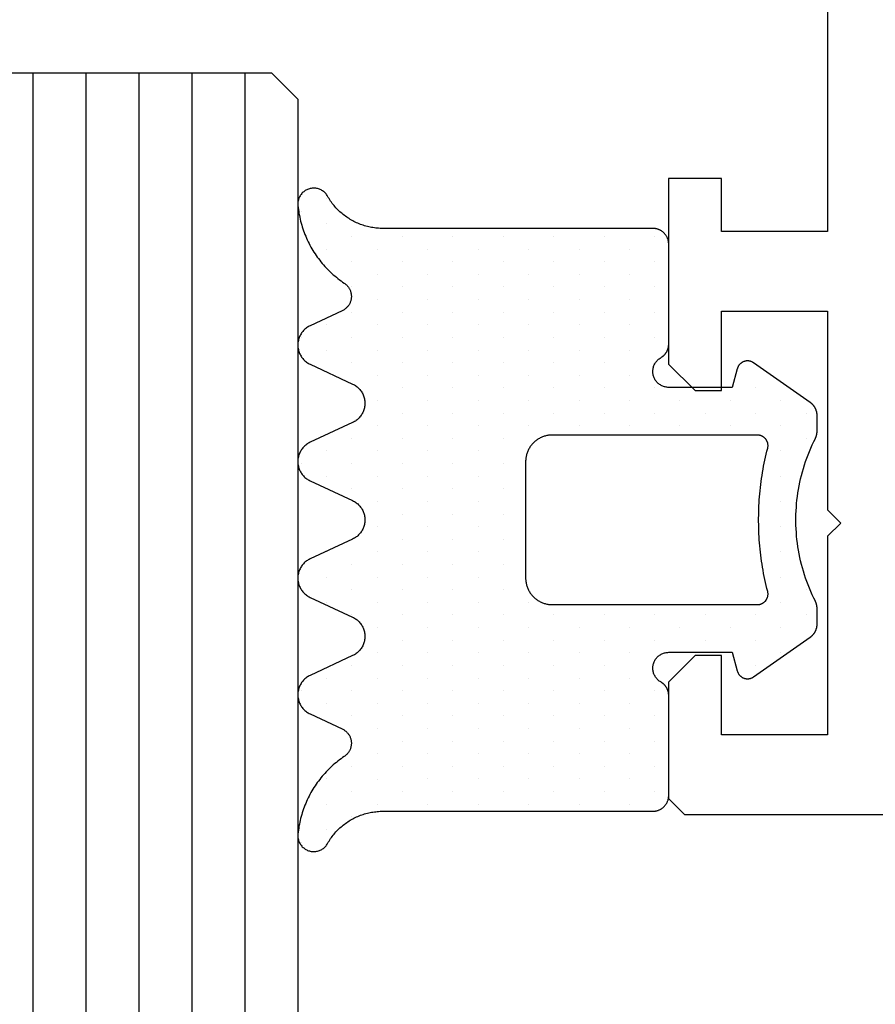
# Model space of a CAD drawing. Extents: x 4615668 to 9294084, y 5325188 to 10688993.
# Tile 119 of 256: x 4635735.81 to 4635737.42, y 5331802.41 to 5331804.27. Entities that reach past the tile are written whole.
import ezdxf

# ---------------------------------------------------------------- set-up
doc = ezdxf.new("R2010")
doc.units = 0
doc.header["$MEASUREMENT"] = 0
for name, color, linetype in [('CrossSectionsGlass', 7, 'Continuous'), ('CrossSectionsGums', 7, 'Continuous'), ('CrossSectionsProfils', 7, 'Continuous')]:
    doc.layers.add(name, color=color, linetype=linetype)
doc.layers.add('Wymiat 100', color=251, linetype='Continuous', lineweight=5)

# ---------------------------------------------------------------- blocks, each defined once
blk = doc.blocks.new('K43_2153_X', base_point=(858.06159, 1427.40338))
at = {"layer": 'CrossSectionsProfils', "flags": 128}
blk.add_lwpolyline([(856.05942, 1420.90338), (856.05942, 1413.40349), (854.05942, 1413.40349), (854.05942, 1414.40349), (853.05942, 1414.40349), (853.05942, 1410.90326), (853.55942, 1410.40326), (854.05942, 1410.40326), (854.05942, 1411.90349), (856.05942, 1411.90349), (856.05942, 1408.15349), (856.30942, 1407.90349), (856.05942, 1407.65349), (856.05942, 1403.90349), (854.05942, 1403.90349), (854.05942, 1405.40326), (853.55942, 1405.40326), (853.05942, 1404.90326), (853.05942, 1402.70317), (853.35942, 1402.40317), (942.05942, 1402.40317)], dxfattribs=at)
blk = doc.blocks.new('Hatch19038', base_point=(6840.81, 665.518))
at = {"layer": 'CrossSectionsGums', "color": 8}
for p, q in [((6270.288, 677.449), (6270.288, 677.449)), ((6270.764, 677.449), (6270.764, 677.449)), ((6273.145, 677.449), (6273.145, 677.449)), ((6275.05, 677.449), (6275.05, 677.449)), ((6277.431, 677.449), (6277.431, 677.449)), ((6279.812, 677.449), (6279.812, 677.449)), ((6282.194, 677.449), (6282.194, 677.449)), ((6270.526, 676.973), (6270.526, 676.973)), ((6271.002, 676.973), (6271.002, 676.973)), ((6271.479, 676.973), (6271.479, 676.973)), ((6272.907, 676.973), (6272.907, 676.973)), ((6273.384, 676.973), (6273.384, 676.973)), ((6274.812, 676.973), (6274.812, 676.973)), ((6275.289, 676.973), (6275.289, 676.973)), ((6275.765, 676.973), (6275.765, 676.973)), ((6277.193, 676.973), (6277.193, 676.973)), ((6277.67, 676.973), (6277.67, 676.973)), ((6279.575, 676.973), (6279.575, 676.973)), ((6280.051, 676.973), (6280.051, 676.973)), ((6281.48, 676.973), (6281.48, 676.973)), ((6281.956, 676.973), (6281.956, 676.973)), ((6282.432, 676.973), (6282.432, 676.973)), ((6270.764, 676.496), (6270.764, 676.496)), ((6271.24, 676.496), (6271.24, 676.496)), ((6271.716, 676.496), (6271.716, 676.496)), ((6272.193, 676.496), (6272.193, 676.496)), ((6272.669, 676.496), (6272.669, 676.496)), ((6273.146, 676.496), (6273.146, 676.496)), ((6273.622, 676.496), (6273.622, 676.496)), ((6274.574, 676.496), (6274.574, 676.496)), ((6275.05, 676.496), (6275.05, 676.496)), ((6275.526, 676.496), (6275.526, 676.496)), ((6276.955, 676.496), (6276.955, 676.496)), ((6277.432, 676.496), (6277.432, 676.496)), ((6277.908, 676.496), (6277.908, 676.496)), ((6279.336, 676.496), (6279.336, 676.496)), ((6279.813, 676.496), (6279.813, 676.496)), ((6280.289, 676.496), (6280.289, 676.496)), ((6280.765, 676.496), (6280.765, 676.496)), ((6281.242, 676.496), (6281.242, 676.496)), ((6281.718, 676.496), (6281.718, 676.496)), ((6271.002, 676.02), (6271.002, 676.02)), ((6271.478, 676.02), (6271.478, 676.02)), ((6271.955, 676.02), (6271.955, 676.02)), ((6272.431, 676.02), (6272.431, 676.02)), ((6272.907, 676.02), (6272.907, 676.02)), ((6273.383, 676.02), (6273.383, 676.02)), ((6273.859, 676.02), (6273.859, 676.02)), ((6274.336, 676.02), (6274.336, 676.02)), ((6274.812, 676.02), (6274.812, 676.02)), ((6275.288, 676.02), (6275.288, 676.02)), ((6275.765, 676.02), (6275.765, 676.02)), ((6276.241, 676.02), (6276.241, 676.02)), ((6276.717, 676.02), (6276.717, 676.02)), ((6277.193, 676.02), (6277.193, 676.02)), ((6277.669, 676.02), (6277.669, 676.02)), ((6278.146, 676.02), (6278.146, 676.02)), ((6278.622, 676.02), (6278.622, 676.02)), ((6279.098, 676.02), (6279.098, 676.02)), ((6279.575, 676.02), (6279.575, 676.02)), ((6280.051, 676.02), (6280.051, 676.02)), ((6280.527, 676.02), (6280.527, 676.02)), ((6281.003, 676.02), (6281.003, 676.02)), ((6281.479, 676.02), (6281.479, 676.02)), ((6271.24, 675.544), (6271.24, 675.544)), ((6271.717, 675.544), (6271.717, 675.544)), ((6272.193, 675.544), (6272.193, 675.544)), ((6272.669, 675.544), (6272.669, 675.544)), ((6273.146, 675.544), (6273.146, 675.544)), ((6273.622, 675.544), (6273.622, 675.544)), ((6274.098, 675.544), (6274.098, 675.544)), ((6274.574, 675.544), (6274.574, 675.544)), ((6275.05, 675.544), (6275.05, 675.544)), ((6275.527, 675.544), (6275.527, 675.544)), ((6276.003, 675.544), (6276.003, 675.544)), ((6276.479, 675.544), (6276.479, 675.544)), ((6276.956, 675.544), (6276.956, 675.544)), ((6277.432, 675.544), (6277.432, 675.544)), ((6277.908, 675.544), (6277.908, 675.544)), ((6278.384, 675.544), (6278.384, 675.544)), ((6278.86, 675.544), (6278.86, 675.544)), ((6279.337, 675.544), (6279.337, 675.544)), ((6279.813, 675.544), (6279.813, 675.544)), ((6280.289, 675.544), (6280.289, 675.544)), ((6280.766, 675.544), (6280.766, 675.544)), ((6281.242, 675.544), (6281.242, 675.544)), ((6281.718, 675.544), (6281.718, 675.544)), ((6271.002, 675.068), (6271.002, 675.068)), ((6271.479, 675.068), (6271.479, 675.068)), ((6271.955, 675.068), (6271.955, 675.068)), ((6272.431, 675.068), (6272.431, 675.068)), ((6272.907, 675.068), (6272.907, 675.068)), ((6273.383, 675.068), (6273.383, 675.068)), ((6273.86, 675.068), (6273.86, 675.068)), ((6274.336, 675.068), (6274.336, 675.068)), ((6274.812, 675.068), (6274.812, 675.068)), ((6275.289, 675.068), (6275.289, 675.068)), ((6275.765, 675.068), (6275.765, 675.068)), ((6276.241, 675.068), (6276.241, 675.068)), ((6276.717, 675.068), (6276.717, 675.068)), ((6277.193, 675.068), (6277.193, 675.068)), ((6277.669, 675.068), (6277.669, 675.068)), ((6278.146, 675.068), (6278.146, 675.068)), ((6278.622, 675.068), (6278.622, 675.068)), ((6279.099, 675.068), (6279.099, 675.068)), ((6279.575, 675.068), (6279.575, 675.068)), ((6280.051, 675.068), (6280.051, 675.068)), ((6280.527, 675.068), (6280.527, 675.068)), ((6281.003, 675.068), (6281.003, 675.068)), ((6281.479, 675.068), (6281.479, 675.068)), ((6271.24, 674.591), (6271.24, 674.591)), ((6271.716, 674.591), (6271.716, 674.591)), ((6272.193, 674.591), (6272.193, 674.591)), ((6272.669, 674.591), (6272.669, 674.591)), ((6273.145, 674.591), (6273.145, 674.591)), ((6273.622, 674.591), (6273.622, 674.591)), ((6274.098, 674.591), (6274.098, 674.591)), ((6274.574, 674.591), (6274.574, 674.591)), ((6275.05, 674.591), (6275.05, 674.591)), ((6275.526, 674.591), (6275.526, 674.591)), ((6276.002, 674.591), (6276.002, 674.591)), ((6276.479, 674.591), (6276.479, 674.591)), ((6276.955, 674.591), (6276.955, 674.591)), ((6277.431, 674.591), (6277.431, 674.591)), ((6277.908, 674.591), (6277.908, 674.591)), ((6278.384, 674.591), (6278.384, 674.591)), ((6278.86, 674.591), (6278.86, 674.591)), ((6279.336, 674.591), (6279.336, 674.591)), ((6279.812, 674.591), (6279.812, 674.591)), ((6280.289, 674.591), (6280.289, 674.591)), ((6280.765, 674.591), (6280.765, 674.591)), ((6281.241, 674.591), (6281.241, 674.591)), ((6281.718, 674.591), (6281.718, 674.591)), ((6271.002, 674.115), (6271.002, 674.115)), ((6271.479, 674.115), (6271.479, 674.115)), ((6271.955, 674.115), (6271.955, 674.115)), ((6272.431, 674.115), (6272.431, 674.115)), ((6272.907, 674.115), (6272.907, 674.115)), ((6273.384, 674.115), (6273.384, 674.115)), ((6273.86, 674.115), (6273.86, 674.115)), ((6274.336, 674.115), (6274.336, 674.115)), ((6274.812, 674.115), (6274.812, 674.115)), ((6275.289, 674.115), (6275.289, 674.115)), ((6275.765, 674.115), (6275.765, 674.115)), ((6276.241, 674.115), (6276.241, 674.115)), ((6276.717, 674.115), (6276.717, 674.115)), ((6277.193, 674.115), (6277.193, 674.115)), ((6277.67, 674.115), (6277.67, 674.115)), ((6278.146, 674.115), (6278.146, 674.115)), ((6278.623, 674.115), (6278.623, 674.115)), ((6279.099, 674.115), (6279.099, 674.115)), ((6279.575, 674.115), (6279.575, 674.115)), ((6280.051, 674.115), (6280.051, 674.115)), ((6280.527, 674.115), (6280.527, 674.115)), ((6281.003, 674.115), (6281.003, 674.115)), ((6281.48, 674.115), (6281.48, 674.115)), ((6271.24, 673.639), (6271.24, 673.639)), ((6271.717, 673.639), (6271.717, 673.639)), ((6272.193, 673.639), (6272.193, 673.639)), ((6272.669, 673.639), (6272.669, 673.639)), ((6273.146, 673.639), (6273.146, 673.639)), ((6273.622, 673.639), (6273.622, 673.639)), ((6274.098, 673.639), (6274.098, 673.639)), ((6274.574, 673.639), (6274.574, 673.639)), ((6275.05, 673.639), (6275.05, 673.639)), ((6275.526, 673.639), (6275.526, 673.639)), ((6276.003, 673.639), (6276.003, 673.639)), ((6276.479, 673.639), (6276.479, 673.639)), ((6276.955, 673.639), (6276.955, 673.639)), ((6277.432, 673.639), (6277.432, 673.639)), ((6277.908, 673.639), (6277.908, 673.639)), ((6278.384, 673.639), (6278.384, 673.639)), ((6278.86, 673.639), (6278.86, 673.639)), ((6279.336, 673.639), (6279.336, 673.639)), ((6279.813, 673.639), (6279.813, 673.639)), ((6280.289, 673.639), (6280.289, 673.639)), ((6280.765, 673.639), (6280.765, 673.639)), ((6281.242, 673.639), (6281.242, 673.639)), ((6281.718, 673.639), (6281.718, 673.639)), ((6271.002, 673.163), (6271.002, 673.163)), ((6271.479, 673.163), (6271.479, 673.163)), ((6271.955, 673.163), (6271.955, 673.163)), ((6272.431, 673.163), (6272.431, 673.163)), ((6272.907, 673.163), (6272.907, 673.163)), ((6273.383, 673.163), (6273.383, 673.163)), ((6273.859, 673.163), (6273.859, 673.163)), ((6274.336, 673.163), (6274.336, 673.163)), ((6274.812, 673.163), (6274.812, 673.163)), ((6278.146, 673.163), (6278.146, 673.163)), ((6278.622, 673.163), (6278.622, 673.163)), ((6279.098, 673.163), (6279.098, 673.163)), ((6279.575, 673.163), (6279.575, 673.163)), ((6280.051, 673.163), (6280.051, 673.163)), ((6280.527, 673.163), (6280.527, 673.163)), ((6281.003, 673.163), (6281.003, 673.163)), ((6281.479, 673.163), (6281.479, 673.163)), ((6271.241, 672.686), (6271.241, 672.686)), ((6271.717, 672.686), (6271.717, 672.686)), ((6272.193, 672.686), (6272.193, 672.686)), ((6272.669, 672.686), (6272.669, 672.686)), ((6273.146, 672.686), (6273.146, 672.686)), ((6273.622, 672.686), (6273.622, 672.686)), ((6274.098, 672.686), (6274.098, 672.686)), ((6274.574, 672.686), (6274.574, 672.686)), ((6278.384, 672.686), (6278.384, 672.686)), ((6278.86, 672.686), (6278.86, 672.686)), ((6279.337, 672.686), (6279.337, 672.686)), ((6279.813, 672.686), (6279.813, 672.686)), ((6280.289, 672.686), (6280.289, 672.686)), ((6280.766, 672.686), (6280.766, 672.686)), ((6281.242, 672.686), (6281.242, 672.686)), ((6281.718, 672.686), (6281.718, 672.686)), ((6271.002, 672.21), (6271.002, 672.21)), ((6271.479, 672.21), (6271.479, 672.21)), ((6271.955, 672.21), (6271.955, 672.21)), ((6272.431, 672.21), (6272.431, 672.21)), ((6272.907, 672.21), (6272.907, 672.21)), ((6273.383, 672.21), (6273.383, 672.21)), ((6273.86, 672.21), (6273.86, 672.21)), ((6274.336, 672.21), (6274.336, 672.21)), ((6278.146, 672.21), (6278.146, 672.21)), ((6278.622, 672.21), (6278.622, 672.21)), ((6279.099, 672.21), (6279.099, 672.21)), ((6279.575, 672.21), (6279.575, 672.21)), ((6280.051, 672.21), (6280.051, 672.21)), ((6280.527, 672.21), (6280.527, 672.21)), ((6281.003, 672.21), (6281.003, 672.21)), ((6281.479, 672.21), (6281.479, 672.21)), ((6271.24, 671.734), (6271.24, 671.734)), ((6271.716, 671.734), (6271.716, 671.734)), ((6272.193, 671.734), (6272.193, 671.734)), ((6272.669, 671.734), (6272.669, 671.734)), ((6273.145, 671.734), (6273.145, 671.734)), ((6273.622, 671.734), (6273.622, 671.734)), ((6274.098, 671.734), (6274.098, 671.734)), ((6274.574, 671.734), (6274.574, 671.734)), ((6278.384, 671.734), (6278.384, 671.734)), ((6278.86, 671.734), (6278.86, 671.734)), ((6279.336, 671.734), (6279.336, 671.734)), ((6279.812, 671.734), (6279.812, 671.734)), ((6280.289, 671.734), (6280.289, 671.734)), ((6280.765, 671.734), (6280.765, 671.734)), ((6281.241, 671.734), (6281.241, 671.734)), ((6281.718, 671.734), (6281.718, 671.734)), ((6271.002, 671.258), (6271.002, 671.258)), ((6271.479, 671.258), (6271.479, 671.258)), ((6271.955, 671.258), (6271.955, 671.258)), ((6272.431, 671.258), (6272.431, 671.258)), ((6272.907, 671.258), (6272.907, 671.258)), ((6273.384, 671.258), (6273.384, 671.258)), ((6273.86, 671.258), (6273.86, 671.258)), ((6274.336, 671.258), (6274.336, 671.258)), ((6278.146, 671.258), (6278.146, 671.258)), ((6278.623, 671.258), (6278.623, 671.258)), ((6279.099, 671.258), (6279.099, 671.258)), ((6279.575, 671.258), (6279.575, 671.258)), ((6280.051, 671.258), (6280.051, 671.258)), ((6280.527, 671.258), (6280.527, 671.258)), ((6281.003, 671.258), (6281.003, 671.258)), ((6281.48, 671.258), (6281.48, 671.258)), ((6271.24, 670.781), (6271.24, 670.781)), ((6271.717, 670.781), (6271.717, 670.781)), ((6272.193, 670.781), (6272.193, 670.781)), ((6272.669, 670.781), (6272.669, 670.781)), ((6273.146, 670.781), (6273.146, 670.781)), ((6274.098, 670.781), (6274.098, 670.781)), ((6274.574, 670.781), (6274.574, 670.781)), ((6278.384, 670.781), (6278.384, 670.781)), ((6278.86, 670.781), (6278.86, 670.781)), ((6279.336, 670.781), (6279.336, 670.781)), ((6279.813, 670.781), (6279.813, 670.781)), ((6280.289, 670.781), (6280.289, 670.781)), ((6280.765, 670.781), (6280.765, 670.781)), ((6281.242, 670.781), (6281.242, 670.781)), ((6281.718, 670.781), (6281.718, 670.781)), ((6274.336, 670.305), (6274.336, 670.305)), ((6278.146, 670.305), (6278.146, 670.305)), ((6278.622, 670.305), (6278.622, 670.305)), ((6274.098, 669.829), (6274.098, 669.829)), ((6274.574, 669.829), (6274.574, 669.829)), ((6278.384, 669.829), (6278.384, 669.829)), ((6278.86, 669.829), (6278.86, 669.829)), ((6274.336, 669.353), (6274.336, 669.353)), ((6278.146, 669.353), (6278.146, 669.353)), ((6278.622, 669.353), (6278.622, 669.353)), ((6273.622, 668.876), (6273.622, 668.876)), ((6274.098, 668.876), (6274.098, 668.876)), ((6274.574, 668.876), (6274.574, 668.876)), ((6278.384, 668.876), (6278.384, 668.876)), ((6278.86, 668.876), (6278.86, 668.876)), ((6273.859, 668.4), (6273.859, 668.4)), ((6274.335, 668.4), (6274.335, 668.4)), ((6274.812, 668.4), (6274.812, 668.4)), ((6275.288, 668.4), (6275.288, 668.4)), ((6275.765, 668.4), (6275.765, 668.4)), ((6276.241, 668.4), (6276.241, 668.4)), ((6276.717, 668.4), (6276.717, 668.4)), ((6277.193, 668.4), (6277.193, 668.4)), ((6277.669, 668.4), (6277.669, 668.4)), ((6278.146, 668.4), (6278.146, 668.4)), ((6278.622, 668.4), (6278.622, 668.4)), ((6274.574, 667.924), (6274.574, 667.924)), ((6275.05, 667.924), (6275.05, 667.924)), ((6277.908, 667.924), (6277.908, 667.924)), ((6278.384, 667.924), (6278.384, 667.924))]:
    blk.add_line(p, q, dxfattribs=at)
blk = doc.blocks.new('120483', base_point=(6270.809, 670.518))
at = {"layer": 'CrossSectionsGums', "color": 1, "flags": 128}
for points in [[(6274.401, 667.718), (6274.696, 667.718), (6274.699, 667.718), (6274.703, 667.718), (6274.706, 667.718), (6274.708, 667.718), (6274.711, 667.718), (6274.714, 667.718), (6274.717, 667.719), (6274.72, 667.719), (6274.723, 667.719), (6274.727, 667.719), (6274.729, 667.72), (6274.732, 667.72), (6274.735, 667.72), (6274.738, 667.721), (6274.741, 667.721), (6274.744, 667.722), (6274.747, 667.722), (6274.75, 667.723), (6274.753, 667.723), (6274.756, 667.724), (6274.759, 667.724), (6274.762, 667.725), (6274.765, 667.726), (6274.768, 667.726), (6274.771, 667.727), (6274.773, 667.728), (6274.776, 667.729), (6274.779, 667.729), (6274.782, 667.73), (6274.785, 667.731), (6274.788, 667.732), (6274.791, 667.733), (6274.793, 667.734), (6274.796, 667.735), (6274.799, 667.736), (6274.802, 667.737), (6274.805, 667.738), (6274.808, 667.739), (6274.811, 667.74), (6274.813, 667.741), (6274.816, 667.743), (6274.819, 667.744), (6274.821, 667.745), (6274.824, 667.746), (6274.827, 667.748), (6274.83, 667.749), (6274.832, 667.75), (6274.832, 667.75), (6274.893, 667.78), (6274.955, 667.809), (6275.017, 667.837), (6275.079, 667.863), (6275.142, 667.888), (6275.206, 667.912), (6275.27, 667.935), (6275.334, 667.956), (6275.399, 667.976), (6275.464, 667.995), (6275.53, 668.012), (6275.596, 668.029), (6275.662, 668.043), (6275.729, 668.057), (6275.795, 668.069), (6275.862, 668.08), (6275.93, 668.089), (6275.997, 668.097), (6276.064, 668.104), (6276.132, 668.109), (6276.2, 668.114), (6276.268, 668.116), (6276.336, 668.118), (6276.404, 668.118), (6276.472, 668.116), (6276.54, 668.114), (6276.607, 668.109), (6276.675, 668.104), (6276.743, 668.097), (6276.81, 668.089), (6276.877, 668.08), (6276.944, 668.069), (6277.011, 668.057), (6277.078, 668.043), (6277.144, 668.029), (6277.209, 668.012), (6277.275, 667.995), (6277.341, 667.976), (6277.405, 667.956), (6277.47, 667.935), (6277.534, 667.912), (6277.598, 667.888), (6277.661, 667.863), (6277.723, 667.837), (6277.785, 667.809), (6277.847, 667.78), (6277.907, 667.75), (6277.907, 667.75), (6277.91, 667.749), (6277.913, 667.748), (6277.916, 667.746), (6277.918, 667.745), (6277.921, 667.744), (6277.924, 667.743), (6277.926, 667.741), (6277.929, 667.74), (6277.932, 667.739), (6277.935, 667.738), (6277.938, 667.737), (6277.94, 667.736), (6277.943, 667.735), (6277.946, 667.734), (6277.949, 667.733), (6277.952, 667.732), (6277.955, 667.731), (6277.958, 667.73), (6277.96, 667.729), (6277.963, 667.729), (6277.966, 667.728), (6277.969, 667.727), (6277.972, 667.726), (6277.975, 667.726), (6277.978, 667.725), (6277.98, 667.724), (6277.983, 667.724), (6277.986, 667.723), (6277.989, 667.723), (6277.992, 667.722), (6277.996, 667.722), (6277.999, 667.721), (6278.001, 667.721), (6278.004, 667.72), (6278.007, 667.72), (6278.01, 667.72), (6278.013, 667.719), (6278.016, 667.719), (6278.019, 667.719), (6278.022, 667.719), (6278.025, 667.718), (6278.028, 667.718), (6278.031, 667.718), (6278.034, 667.718), (6278.037, 667.718), (6278.04, 667.718), (6278.043, 667.718), (6278.043, 667.718), (6278.339, 667.718), (6278.345, 667.718), (6278.351, 667.718), (6278.357, 667.718), (6278.363, 667.719), (6278.369, 667.719), (6278.375, 667.72), (6278.381, 667.721), (6278.388, 667.722), (6278.394, 667.723), (6278.399, 667.724), (6278.406, 667.725), (6278.412, 667.727), (6278.417, 667.728), (6278.423, 667.73), (6278.429, 667.732), (6278.435, 667.734), (6278.441, 667.736), (6278.446, 667.738), (6278.452, 667.74), (6278.458, 667.742), (6278.463, 667.745), (6278.469, 667.748), (6278.475, 667.75), (6278.48, 667.753), (6278.485, 667.756), (6278.491, 667.759), (6278.496, 667.762), (6278.501, 667.766), (6278.506, 667.769), (6278.511, 667.772), (6278.516, 667.776), (6278.521, 667.78), (6278.526, 667.783), (6278.531, 667.787), (6278.535, 667.791), (6278.54, 667.795), (6278.544, 667.799), (6278.549, 667.804), (6278.553, 667.808), (6278.558, 667.812), (6278.562, 667.817), (6278.565, 667.822), (6278.57, 667.826), (6278.573, 667.831), (6278.577, 667.836), (6278.581, 667.841), (6278.584, 667.846), (6278.584, 667.846), (6279.333, 668.916), (6279.338, 668.922), (6279.342, 668.929), (6279.346, 668.937), (6279.35, 668.944), (6279.354, 668.951), (6279.356, 668.959), (6279.359, 668.966), (6279.362, 668.974), (6279.364, 668.982), (6279.366, 668.99), (6279.367, 668.998), (6279.368, 669.006), (6279.369, 669.014), (6279.37, 669.023), (6279.37, 669.031), (6279.37, 669.039), (6279.369, 669.047), (6279.368, 669.055), (6279.367, 669.063), (6279.366, 669.071), (6279.364, 669.079), (6279.361, 669.087), (6279.359, 669.095), (6279.356, 669.103), (6279.353, 669.11), (6279.35, 669.118), (6279.346, 669.125), (6279.342, 669.132), (6279.338, 669.139), (6279.333, 669.146), (6279.328, 669.152), (6279.323, 669.159), (6279.318, 669.165), (6279.312, 669.171), (6279.306, 669.176), (6279.3, 669.182), (6279.294, 669.187), (6279.288, 669.192), (6279.281, 669.197), (6279.274, 669.201), (6279.267, 669.205), (6279.26, 669.209), (6279.252, 669.213), (6279.245, 669.216), (6279.237, 669.219), (6279.229, 669.221), (6279.222, 669.224), (6279.222, 669.224), (6278.87, 669.318), (6278.87, 670.518), (6278.87, 670.534), (6278.872, 670.551), (6278.874, 670.568), (6278.877, 670.584), (6278.881, 670.6), (6278.886, 670.616), (6278.892, 670.632), (6278.899, 670.647), (6278.907, 670.662), (6278.915, 670.676), (6278.924, 670.69), (6278.935, 670.704), (6278.945, 670.717), (6278.957, 670.729), (6278.969, 670.74), (6278.981, 670.751), (6278.995, 670.761), (6279.008, 670.771), (6279.022, 670.779), (6279.038, 670.787), (6279.053, 670.794), (6279.068, 670.8), (6279.084, 670.805), (6279.1, 670.81), (6279.117, 670.813), (6279.133, 670.816), (6279.15, 670.817), (6279.167, 670.818), (6279.183, 670.818), (6279.2, 670.816), (6279.216, 670.814), (6279.233, 670.811), (6279.249, 670.807), (6279.265, 670.802), (6279.281, 670.797), (6279.296, 670.79), (6279.311, 670.782), (6279.326, 670.774), (6279.339, 670.765), (6279.353, 670.755), (6279.366, 670.745), (6279.378, 670.733), (6279.39, 670.721), (6279.401, 670.709), (6279.411, 670.696), (6279.421, 670.682), (6279.43, 670.668), (6279.43, 670.668), (6279.433, 670.662), (6279.437, 670.656), (6279.44, 670.651), (6279.444, 670.645), (6279.448, 670.64), (6279.452, 670.635), (6279.456, 670.629), (6279.46, 670.624), (6279.465, 670.619), (6279.469, 670.614), (6279.474, 670.609), (6279.479, 670.604), (6279.483, 670.6), (6279.488, 670.595), (6279.493, 670.591), (6279.498, 670.587), (6279.503, 670.582), (6279.509, 670.578), (6279.514, 670.574), (6279.52, 670.57), (6279.525, 670.567), (6279.531, 670.563), (6279.537, 670.56), (6279.542, 670.556), (6279.548, 670.553), (6279.554, 670.55), (6279.56, 670.547), (6279.566, 670.544), (6279.572, 670.542), (6279.579, 670.539), (6279.584, 670.537), (6279.591, 670.534), (6279.597, 670.532), (6279.604, 670.53), (6279.61, 670.528), (6279.617, 670.527), (6279.623, 670.525), (6279.63, 670.524), (6279.636, 670.523), (6279.643, 670.521), (6279.649, 670.52), (6279.656, 670.52), (6279.663, 670.519), (6279.669, 670.518), (6279.676, 670.518), (6279.683, 670.518), (6279.689, 670.518), (6279.689, 670.518), (6281.57, 670.518), (6281.58, 670.518), (6281.59, 670.518), (6281.6, 670.519), (6281.61, 670.52), (6281.62, 670.522), (6281.629, 670.524), (6281.639, 670.526), (6281.649, 670.528), (6281.659, 670.531), (6281.668, 670.534), (6281.678, 670.538), (6281.687, 670.542), (6281.696, 670.546), (6281.705, 670.55), (6281.714, 670.555), (6281.723, 670.56), (6281.731, 670.565), (6281.74, 670.57), (6281.748, 670.576), (6281.756, 670.582), (6281.764, 670.589), (6281.771, 670.595), (6281.778, 670.602), (6281.786, 670.609), (6281.792, 670.617), (6281.799, 670.624), (6281.805, 670.632), (6281.812, 670.64), (6281.817, 670.648), (6281.823, 670.656), (6281.828, 670.665), (6281.833, 670.674), (6281.837, 670.682), (6281.842, 670.692), (6281.846, 670.701), (6281.85, 670.71), (6281.853, 670.719), (6281.856, 670.729), (6281.859, 670.739), (6281.862, 670.748), (6281.864, 670.758), (6281.866, 670.768), (6281.867, 670.778), (6281.868, 670.788), (6281.869, 670.798), (6281.87, 670.808), (6281.87, 670.818), (6281.87, 670.818), (6281.87, 675.913), (6281.87, 675.94), (6281.871, 675.967), (6281.873, 675.994), (6281.875, 676.02), (6281.877, 676.047), (6281.881, 676.074), (6281.885, 676.101), (6281.889, 676.127), (6281.894, 676.154), (6281.9, 676.18), (6281.906, 676.206), (6281.913, 676.232), (6281.92, 676.258), (6281.929, 676.284), (6281.937, 676.309), (6281.946, 676.335), (6281.956, 676.36), (6281.966, 676.385), (6281.978, 676.409), (6281.989, 676.434), (6282, 676.458), (6282.013, 676.482), (6282.026, 676.505), (6282.04, 676.529), (6282.054, 676.552), (6282.068, 676.574), (6282.083, 676.596), (6282.099, 676.618), (6282.115, 676.64), (6282.132, 676.661), (6282.149, 676.682), (6282.167, 676.703), (6282.185, 676.723), (6282.203, 676.742), (6282.222, 676.762), (6282.241, 676.78), (6282.261, 676.799), (6282.281, 676.817), (6282.301, 676.834), (6282.322, 676.851), (6282.343, 676.868), (6282.365, 676.884), (6282.387, 676.9), (6282.409, 676.915), (6282.432, 676.929), (6282.455, 676.943), (6282.478, 676.957), (6282.478, 676.957), (6282.493, 676.966), (6282.507, 676.976), (6282.521, 676.986), (6282.534, 676.998), (6282.546, 677.01), (6282.558, 677.023), (6282.569, 677.036), (6282.579, 677.05), (6282.588, 677.065), (6282.597, 677.08), (6282.604, 677.096), (6282.611, 677.112), (6282.617, 677.129), (6282.622, 677.145), (6282.625, 677.162), (6282.628, 677.18), (6282.629, 677.197), (6282.63, 677.214), (6282.63, 677.232), (6282.628, 677.249), (6282.626, 677.266), (6282.623, 677.283), (6282.619, 677.3), (6282.613, 677.317), (6282.607, 677.333), (6282.6, 677.349), (6282.592, 677.364), (6282.583, 677.379), (6282.573, 677.393), (6282.563, 677.407), (6282.552, 677.42), (6282.54, 677.433), (6282.526, 677.445), (6282.513, 677.456), (6282.499, 677.466), (6282.484, 677.475), (6282.469, 677.484), (6282.454, 677.491), (6282.438, 677.498), (6282.421, 677.504), (6282.404, 677.508), (6282.388, 677.512), (6282.37, 677.515), (6282.353, 677.517), (6282.335, 677.518), (6282.318, 677.518), (6282.301, 677.516), (6282.301, 677.516), (6282.264, 677.512), (6282.227, 677.508), (6282.189, 677.502), (6282.152, 677.496), (6282.115, 677.489), (6282.079, 677.482), (6282.042, 677.474), (6282.005, 677.465), (6281.969, 677.455), (6281.933, 677.445), (6281.897, 677.434), (6281.861, 677.422), (6281.826, 677.41), (6281.791, 677.397), (6281.756, 677.384), (6281.721, 677.37), (6281.687, 677.355), (6281.652, 677.339), (6281.619, 677.323), (6281.585, 677.306), (6281.552, 677.289), (6281.519, 677.271), (6281.486, 677.252), (6281.454, 677.233), (6281.422, 677.213), (6281.391, 677.193), (6281.36, 677.172), (6281.329, 677.15), (6281.299, 677.128), (6281.269, 677.105), (6281.24, 677.082), (6281.21, 677.058), (6281.182, 677.034), (6281.154, 677.009), (6281.126, 676.983), (6281.1, 676.957), (6281.073, 676.931), (6281.047, 676.904), (6281.021, 676.876), (6280.996, 676.848), (6280.972, 676.82), (6280.948, 676.791), (6280.924, 676.762), (6280.901, 676.732), (6280.879, 676.702), (6280.857, 676.672), (6280.836, 676.641), (6280.836, 676.641), (6280.828, 676.63), (6280.82, 676.619), (6280.811, 676.609), (6280.802, 676.599), (6280.792, 676.589), (6280.782, 676.58), (6280.772, 676.572), (6280.761, 676.564), (6280.75, 676.556), (6280.738, 676.549), (6280.727, 676.542), (6280.714, 676.536), (6280.702, 676.531), (6280.689, 676.526), (6280.677, 676.522), (6280.664, 676.518), (6280.651, 676.515), (6280.638, 676.512), (6280.624, 676.51), (6280.611, 676.509), (6280.597, 676.508), (6280.583, 676.508), (6280.57, 676.508), (6280.557, 676.509), (6280.543, 676.511), (6280.53, 676.513), (6280.517, 676.516), (6280.504, 676.519), (6280.491, 676.523), (6280.479, 676.528), (6280.466, 676.533), (6280.454, 676.539), (6280.441, 676.545), (6280.43, 676.552), (6280.418, 676.559), (6280.408, 676.567), (6280.397, 676.575), (6280.387, 676.584), (6280.377, 676.593), (6280.368, 676.603), (6280.358, 676.613), (6280.35, 676.624), (6280.342, 676.634), (6280.334, 676.646), (6280.327, 676.657), (6280.321, 676.669), (6280.315, 676.681), (6280.315, 676.681), (6280.032, 677.287), (6280.024, 677.304), (6280.014, 677.321), (6280.004, 677.337), (6279.993, 677.353), (6279.981, 677.369), (6279.969, 677.383), (6279.956, 677.397), (6279.942, 677.411), (6279.927, 677.424), (6279.913, 677.436), (6279.897, 677.447), (6279.88, 677.458), (6279.864, 677.467), (6279.847, 677.476), (6279.83, 677.485), (6279.812, 677.492), (6279.793, 677.498), (6279.775, 677.504), (6279.756, 677.508), (6279.737, 677.512), (6279.718, 677.515), (6279.699, 677.517), (6279.679, 677.518), (6279.66, 677.518), (6279.641, 677.517), (6279.622, 677.515), (6279.603, 677.512), (6279.583, 677.508), (6279.565, 677.504), (6279.546, 677.498), (6279.528, 677.492), (6279.51, 677.485), (6279.493, 677.476), (6279.476, 677.467), (6279.459, 677.458), (6279.443, 677.447), (6279.427, 677.436), (6279.412, 677.424), (6279.397, 677.411), (6279.384, 677.397), (6279.371, 677.383), (6279.358, 677.369), (6279.346, 677.353), (6279.335, 677.337), (6279.325, 677.321), (6279.316, 677.304), (6279.307, 677.287), (6279.307, 677.287), (6278.932, 676.483), (6278.924, 676.465), (6278.915, 676.449), (6278.904, 676.432), (6278.893, 676.416), (6278.881, 676.401), (6278.869, 676.386), (6278.856, 676.372), (6278.842, 676.359), (6278.828, 676.346), (6278.812, 676.334), (6278.797, 676.322), (6278.781, 676.312), (6278.764, 676.302), (6278.747, 676.293), (6278.729, 676.285), (6278.711, 676.278), (6278.693, 676.271), (6278.675, 676.266), (6278.656, 676.261), (6278.637, 676.258), (6278.618, 676.255), (6278.599, 676.253), (6278.58, 676.252), (6278.56, 676.252), (6278.541, 676.253), (6278.521, 676.255), (6278.502, 676.258), (6278.483, 676.261), (6278.465, 676.266), (6278.446, 676.271), (6278.428, 676.278), (6278.41, 676.285), (6278.393, 676.293), (6278.375, 676.302), (6278.359, 676.312), (6278.343, 676.322), (6278.327, 676.334), (6278.312, 676.346), (6278.298, 676.359), (6278.284, 676.372), (6278.271, 676.386), (6278.258, 676.401), (6278.247, 676.416), (6278.235, 676.432), (6278.225, 676.449), (6278.216, 676.465), (6278.207, 676.483), (6278.207, 676.483), (6277.833, 677.287), (6277.824, 677.304), (6277.814, 677.321), (6277.804, 677.337), (6277.793, 677.353), (6277.781, 677.369), (6277.769, 677.383), (6277.756, 677.397), (6277.742, 677.411), (6277.728, 677.424), (6277.712, 677.436), (6277.697, 677.447), (6277.681, 677.458), (6277.664, 677.467), (6277.647, 677.476), (6277.629, 677.485), (6277.611, 677.492), (6277.593, 677.498), (6277.575, 677.504), (6277.556, 677.508), (6277.537, 677.512), (6277.518, 677.515), (6277.499, 677.517), (6277.479, 677.518), (6277.46, 677.518), (6277.441, 677.517), (6277.421, 677.515), (6277.402, 677.512), (6277.384, 677.508), (6277.365, 677.504), (6277.346, 677.498), (6277.328, 677.492), (6277.31, 677.485), (6277.292, 677.476), (6277.275, 677.467), (6277.259, 677.458), (6277.243, 677.447), (6277.227, 677.436), (6277.212, 677.424), (6277.198, 677.411), (6277.184, 677.397), (6277.17, 677.383), (6277.158, 677.369), (6277.146, 677.353), (6277.135, 677.337), (6277.125, 677.321), (6277.116, 677.304), (6277.107, 677.287), (6277.107, 677.287), (6276.732, 676.483), (6276.724, 676.465), (6276.714, 676.449), (6276.704, 676.432), (6276.693, 676.416), (6276.681, 676.401), (6276.669, 676.386), (6276.656, 676.372), (6276.642, 676.359), (6276.627, 676.346), (6276.612, 676.334), (6276.597, 676.322), (6276.581, 676.312), (6276.564, 676.302), (6276.547, 676.293), (6276.529, 676.285), (6276.511, 676.278), (6276.493, 676.271), (6276.475, 676.266), (6276.456, 676.261), (6276.437, 676.258), (6276.418, 676.255), (6276.399, 676.253), (6276.379, 676.252), (6276.36, 676.252), (6276.341, 676.253), (6276.322, 676.255), (6276.303, 676.258), (6276.284, 676.261), (6276.265, 676.266), (6276.246, 676.271), (6276.228, 676.278), (6276.21, 676.285), (6276.193, 676.293), (6276.176, 676.302), (6276.159, 676.312), (6276.143, 676.322), (6276.127, 676.334), (6276.112, 676.346), (6276.098, 676.359), (6276.084, 676.372), (6276.071, 676.386), (6276.058, 676.401), (6276.046, 676.416), (6276.036, 676.432), (6276.025, 676.449), (6276.016, 676.465), (6276.007, 676.483), (6276.007, 676.483), (6275.632, 677.287), (6275.624, 677.304), (6275.614, 677.321), (6275.604, 677.337), (6275.593, 677.353), (6275.582, 677.369), (6275.569, 677.383), (6275.556, 677.397), (6275.542, 677.411), (6275.527, 677.424), (6275.512, 677.436), (6275.497, 677.447), (6275.48, 677.458), (6275.464, 677.467), (6275.447, 677.476), (6275.429, 677.485), (6275.412, 677.492), (6275.393, 677.498), (6275.375, 677.504), (6275.356, 677.508), (6275.337, 677.512), (6275.318, 677.515), (6275.299, 677.517), (6275.279, 677.518), (6275.26, 677.518), (6275.241, 677.517), (6275.222, 677.515), (6275.203, 677.512), (6275.184, 677.508), (6275.165, 677.504), (6275.146, 677.498), (6275.128, 677.492), (6275.11, 677.485), (6275.093, 677.476), (6275.076, 677.467), (6275.059, 677.458), (6275.043, 677.447), (6275.027, 677.436), (6275.012, 677.424), (6274.998, 677.411), (6274.984, 677.397), (6274.971, 677.383), (6274.958, 677.369), (6274.946, 677.353), (6274.936, 677.337), (6274.925, 677.321), (6274.916, 677.304), (6274.907, 677.287), (6274.907, 677.287), (6274.532, 676.483), (6274.524, 676.465), (6274.514, 676.449), (6274.504, 676.432), (6274.493, 676.416), (6274.481, 676.401), (6274.469, 676.386), (6274.456, 676.372), (6274.442, 676.359), (6274.427, 676.346), (6274.413, 676.334), (6274.397, 676.322), (6274.38, 676.312), (6274.364, 676.302), (6274.347, 676.293), (6274.33, 676.285), (6274.312, 676.278), (6274.293, 676.271), (6274.275, 676.266), (6274.256, 676.261), (6274.237, 676.258), (6274.218, 676.255), (6274.199, 676.253), (6274.179, 676.252), (6274.16, 676.252), (6274.141, 676.253), (6274.122, 676.255), (6274.103, 676.258), (6274.083, 676.261), (6274.065, 676.266), (6274.046, 676.271), (6274.028, 676.278), (6274.01, 676.285), (6273.993, 676.293), (6273.976, 676.302), (6273.959, 676.312), (6273.943, 676.322), (6273.927, 676.334), (6273.912, 676.346), (6273.897, 676.359), (6273.884, 676.372), (6273.871, 676.386), (6273.858, 676.401), (6273.846, 676.416), (6273.835, 676.432), (6273.825, 676.449), (6273.816, 676.465), (6273.807, 676.483), (6273.807, 676.483), (6273.432, 677.287), (6273.424, 677.304), (6273.415, 677.321), (6273.404, 677.337), (6273.393, 677.353), (6273.381, 677.369), (6273.369, 677.383), (6273.356, 677.397), (6273.342, 677.411), (6273.328, 677.424), (6273.312, 677.436), (6273.297, 677.447), (6273.281, 677.458), (6273.264, 677.467), (6273.247, 677.476), (6273.229, 677.485), (6273.211, 677.492), (6273.193, 677.498), (6273.175, 677.504), (6273.156, 677.508), (6273.137, 677.512), (6273.118, 677.515), (6273.099, 677.517), (6273.08, 677.518), (6273.06, 677.518), (6273.041, 677.517), (6273.021, 677.515), (6273.002, 677.512), (6272.983, 677.508), (6272.965, 677.504), (6272.946, 677.498), (6272.928, 677.492), (6272.91, 677.485), (6272.893, 677.476), (6272.875, 677.467), (6272.859, 677.458), (6272.843, 677.447), (6272.827, 677.436), (6272.812, 677.424), (6272.798, 677.411), (6272.784, 677.397), (6272.771, 677.383), (6272.758, 677.369), (6272.747, 677.353), (6272.735, 677.337), (6272.725, 677.321), (6272.716, 677.304), (6272.707, 677.287), (6272.707, 677.287), (6272.425, 676.681), (6272.419, 676.669), (6272.412, 676.657), (6272.405, 676.646), (6272.397, 676.634), (6272.39, 676.624), (6272.381, 676.613), (6272.372, 676.603), (6272.363, 676.593), (6272.353, 676.584), (6272.343, 676.575), (6272.332, 676.567), (6272.321, 676.559), (6272.31, 676.552), (6272.298, 676.545), (6272.286, 676.539), (6272.274, 676.533), (6272.261, 676.528), (6272.249, 676.523), (6272.236, 676.519), (6272.223, 676.516), (6272.209, 676.513), (6272.196, 676.511), (6272.183, 676.509), (6272.169, 676.508), (6272.156, 676.508), (6272.142, 676.508), (6272.129, 676.509), (6272.115, 676.51), (6272.102, 676.512), (6272.089, 676.515), (6272.076, 676.518), (6272.063, 676.522), (6272.05, 676.526), (6272.038, 676.531), (6272.025, 676.536), (6272.013, 676.542), (6272.001, 676.549), (6271.99, 676.556), (6271.979, 676.564), (6271.968, 676.572), (6271.958, 676.58), (6271.947, 676.589), (6271.938, 676.599), (6271.929, 676.609), (6271.92, 676.619), (6271.912, 676.63), (6271.904, 676.641), (6271.904, 676.641), (6271.882, 676.672), (6271.861, 676.702), (6271.838, 676.732), (6271.815, 676.762), (6271.792, 676.791), (6271.768, 676.82), (6271.744, 676.848), (6271.718, 676.876), (6271.693, 676.904), (6271.667, 676.931), (6271.64, 676.957), (6271.613, 676.983), (6271.585, 677.009), (6271.558, 677.034), (6271.529, 677.058), (6271.5, 677.082), (6271.471, 677.105), (6271.44, 677.128), (6271.411, 677.15), (6271.38, 677.172), (6271.349, 677.193), (6271.317, 677.213), (6271.285, 677.233), (6271.253, 677.252), (6271.221, 677.271), (6271.188, 677.289), (6271.154, 677.306), (6271.121, 677.323), (6271.087, 677.339), (6271.053, 677.355), (6271.019, 677.37), (6270.984, 677.384), (6270.949, 677.397), (6270.914, 677.41), (6270.878, 677.422), (6270.842, 677.434), (6270.807, 677.445), (6270.771, 677.455), (6270.734, 677.465), (6270.698, 677.474), (6270.661, 677.482), (6270.624, 677.489), (6270.587, 677.496), (6270.55, 677.502), (6270.513, 677.508), (6270.476, 677.512), (6270.438, 677.516), (6270.438, 677.516), (6270.421, 677.518), (6270.404, 677.518), (6270.387, 677.517), (6270.369, 677.515), (6270.352, 677.512), (6270.335, 677.508), (6270.318, 677.504), (6270.302, 677.498), (6270.286, 677.491), (6270.271, 677.484), (6270.255, 677.475), (6270.241, 677.466), (6270.227, 677.456), (6270.213, 677.445), (6270.2, 677.433), (6270.188, 677.42), (6270.177, 677.407), (6270.166, 677.393), (6270.156, 677.379), (6270.147, 677.364), (6270.139, 677.349), (6270.132, 677.333), (6270.126, 677.317), (6270.121, 677.3), (6270.117, 677.283), (6270.113, 677.266), (6270.111, 677.249), (6270.109, 677.232), (6270.109, 677.214), (6270.11, 677.197), (6270.112, 677.18), (6270.114, 677.162), (6270.118, 677.145), (6270.123, 677.129), (6270.128, 677.112), (6270.135, 677.096), (6270.143, 677.08), (6270.151, 677.065), (6270.16, 677.05), (6270.17, 677.036), (6270.181, 677.023), (6270.193, 677.01), (6270.206, 676.998), (6270.218, 676.986), (6270.232, 676.976), (6270.247, 676.966), (6270.261, 676.957), (6270.261, 676.957), (6270.285, 676.943), (6270.308, 676.929), (6270.33, 676.915), (6270.353, 676.9), (6270.375, 676.884), (6270.396, 676.868), (6270.417, 676.851), (6270.438, 676.834), (6270.459, 676.817), (6270.479, 676.799), (6270.499, 676.78), (6270.518, 676.762), (6270.537, 676.742), (6270.555, 676.723), (6270.573, 676.703), (6270.591, 676.682), (6270.608, 676.661), (6270.625, 676.64), (6270.64, 676.618), (6270.656, 676.596), (6270.671, 676.574), (6270.686, 676.552), (6270.7, 676.529), (6270.713, 676.505), (6270.727, 676.482), (6270.739, 676.458), (6270.751, 676.434), (6270.762, 676.409), (6270.773, 676.385), (6270.783, 676.36), (6270.793, 676.335), (6270.802, 676.309), (6270.811, 676.284), (6270.819, 676.258), (6270.827, 676.232), (6270.833, 676.206), (6270.84, 676.18), (6270.845, 676.154), (6270.851, 676.127), (6270.855, 676.101), (6270.859, 676.074), (6270.862, 676.047), (6270.865, 676.02), (6270.867, 675.994), (6270.869, 675.967), (6270.87, 675.94), (6270.87, 675.913), (6270.87, 675.913), (6270.87, 670.818), (6270.87, 670.808), (6270.871, 670.798), (6270.871, 670.788), (6270.873, 670.778), (6270.874, 670.768), (6270.876, 670.758), (6270.878, 670.748), (6270.88, 670.739), (6270.883, 670.729), (6270.886, 670.719), (6270.89, 670.71), (6270.894, 670.701), (6270.897, 670.692), (6270.902, 670.682), (6270.907, 670.674), (6270.912, 670.665), (6270.917, 670.656), (6270.922, 670.648), (6270.928, 670.64), (6270.935, 670.632), (6270.941, 670.624), (6270.947, 670.617), (6270.954, 670.609), (6270.961, 670.602), (6270.969, 670.595), (6270.976, 670.589), (6270.984, 670.582), (6270.992, 670.576), (6271, 670.57), (6271.008, 670.565), (6271.017, 670.56), (6271.025, 670.555), (6271.035, 670.55), (6271.043, 670.546), (6271.053, 670.542), (6271.062, 670.538), (6271.071, 670.534), (6271.081, 670.531), (6271.09, 670.528), (6271.1, 670.526), (6271.11, 670.524), (6271.12, 670.522), (6271.13, 670.52), (6271.14, 670.519), (6271.15, 670.518), (6271.16, 670.518), (6271.17, 670.518), (6271.17, 670.518), (6273.05, 670.518), (6273.057, 670.518), (6273.063, 670.518), (6273.07, 670.518), (6273.077, 670.519), (6273.083, 670.52), (6273.09, 670.52), (6273.097, 670.521), (6273.104, 670.523), (6273.11, 670.524), (6273.117, 670.525), (6273.123, 670.527), (6273.129, 670.528), (6273.136, 670.53), (6273.142, 670.532), (6273.148, 670.534), (6273.155, 670.537), (6273.161, 670.539), (6273.167, 670.542), (6273.173, 670.544), (6273.18, 670.547), (6273.186, 670.55), (6273.191, 670.553), (6273.197, 670.556), (6273.203, 670.56), (6273.209, 670.563), (6273.214, 670.567), (6273.22, 670.57), (6273.226, 670.574), (6273.231, 670.578), (6273.236, 670.582), (6273.241, 670.587), (6273.247, 670.591), (6273.251, 670.595), (6273.256, 670.6), (6273.261, 670.604), (6273.266, 670.609), (6273.271, 670.614), (6273.275, 670.619), (6273.279, 670.624), (6273.284, 670.629), (6273.288, 670.635), (6273.292, 670.64), (6273.295, 670.645), (6273.299, 670.651), (6273.303, 670.656), (6273.307, 670.662), (6273.31, 670.668), (6273.31, 670.668), (6273.319, 670.682), (6273.328, 670.696), (6273.338, 670.709), (6273.35, 670.721), (6273.361, 670.733), (6273.374, 670.745), (6273.387, 670.755), (6273.4, 670.765), (6273.414, 670.774), (6273.429, 670.782), (6273.443, 670.79), (6273.459, 670.797), (6273.475, 670.802), (6273.491, 670.807), (6273.507, 670.811), (6273.523, 670.814), (6273.54, 670.816), (6273.557, 670.818), (6273.573, 670.818), (6273.59, 670.817), (6273.606, 670.816), (6273.623, 670.813), (6273.639, 670.81), (6273.655, 670.805), (6273.671, 670.8), (6273.687, 670.794), (6273.702, 670.787), (6273.717, 670.779), (6273.731, 670.771), (6273.745, 670.761), (6273.758, 670.751), (6273.771, 670.74), (6273.783, 670.729), (6273.794, 670.717), (6273.805, 670.704), (6273.815, 670.69), (6273.824, 670.676), (6273.833, 670.662), (6273.84, 670.647), (6273.847, 670.632), (6273.853, 670.616), (6273.858, 670.6), (6273.862, 670.584), (6273.866, 670.568), (6273.868, 670.551), (6273.869, 670.534), (6273.87, 670.518), (6273.87, 670.518), (6273.87, 669.318), (6273.518, 669.224), (6273.51, 669.221), (6273.502, 669.219), (6273.495, 669.216), (6273.487, 669.213), (6273.48, 669.209), (6273.473, 669.205), (6273.466, 669.201), (6273.459, 669.197), (6273.452, 669.192), (6273.445, 669.187), (6273.439, 669.182), (6273.433, 669.176), (6273.427, 669.171), (6273.422, 669.165), (6273.417, 669.159), (6273.411, 669.152), (6273.406, 669.146), (6273.402, 669.139), (6273.397, 669.132), (6273.394, 669.125), (6273.39, 669.118), (6273.386, 669.11), (6273.383, 669.103), (6273.38, 669.095), (6273.378, 669.087), (6273.376, 669.079), (6273.374, 669.071), (6273.373, 669.063), (6273.371, 669.055), (6273.371, 669.047), (6273.37, 669.039), (6273.37, 669.031), (6273.37, 669.023), (6273.371, 669.014), (6273.371, 669.006), (6273.373, 668.998), (6273.374, 668.99), (6273.375, 668.982), (6273.378, 668.974), (6273.38, 668.966), (6273.383, 668.959), (6273.386, 668.951), (6273.39, 668.944), (6273.393, 668.937), (6273.397, 668.929), (6273.401, 668.922), (6273.406, 668.916), (6273.406, 668.916), (6274.155, 667.846), (6274.159, 667.841), (6274.162, 667.836), (6274.166, 667.831), (6274.17, 667.826), (6274.174, 667.822), (6274.178, 667.817), (6274.182, 667.812), (6274.187, 667.808), (6274.191, 667.804), (6274.195, 667.799), (6274.2, 667.795), (6274.204, 667.791), (6274.209, 667.787), (6274.214, 667.783), (6274.218, 667.78), (6274.223, 667.776), (6274.229, 667.772), (6274.233, 667.769), (6274.238, 667.766), (6274.244, 667.762), (6274.249, 667.759), (6274.254, 667.756), (6274.26, 667.753), (6274.265, 667.75), (6274.271, 667.748), (6274.276, 667.745), (6274.282, 667.742), (6274.287, 667.74), (6274.293, 667.738), (6274.299, 667.736), (6274.305, 667.734), (6274.311, 667.732), (6274.316, 667.73), (6274.322, 667.728), (6274.328, 667.727), (6274.334, 667.725), (6274.34, 667.724), (6274.346, 667.723), (6274.352, 667.722), (6274.358, 667.721), (6274.364, 667.72), (6274.37, 667.719), (6274.376, 667.719), (6274.382, 667.718), (6274.389, 667.718), (6274.395, 667.718), (6274.401, 667.718), (6274.401, 667.718)], [(6274.77, 668.843), (6274.77, 668.835), (6274.771, 668.828), (6274.771, 668.82), (6274.772, 668.812), (6274.773, 668.805), (6274.775, 668.797), (6274.777, 668.789), (6274.779, 668.782), (6274.782, 668.775), (6274.785, 668.768), (6274.788, 668.76), (6274.791, 668.753), (6274.795, 668.747), (6274.798, 668.74), (6274.803, 668.733), (6274.807, 668.727), (6274.812, 668.721), (6274.816, 668.715), (6274.822, 668.709), (6274.827, 668.703), (6274.833, 668.698), (6274.838, 668.692), (6274.844, 668.687), (6274.851, 668.683), (6274.857, 668.678), (6274.863, 668.674), (6274.87, 668.67), (6274.876, 668.666), (6274.884, 668.663), (6274.891, 668.659), (6274.898, 668.657), (6274.905, 668.654), (6274.913, 668.652), (6274.92, 668.649), (6274.928, 668.648), (6274.935, 668.646), (6274.943, 668.645), (6274.951, 668.644), (6274.958, 668.643), (6274.966, 668.643), (6274.974, 668.643), (6274.981, 668.643), (6274.989, 668.644), (6274.997, 668.645), (6275.004, 668.646), (6275.012, 668.648), (6275.02, 668.649), (6275.02, 668.649), (6275.076, 668.664), (6275.132, 668.677), (6275.189, 668.69), (6275.246, 668.703), (6275.303, 668.714), (6275.36, 668.726), (6275.417, 668.736), (6275.474, 668.746), (6275.531, 668.755), (6275.589, 668.764), (6275.646, 668.772), (6275.704, 668.78), (6275.761, 668.787), (6275.819, 668.793), (6275.877, 668.798), (6275.935, 668.803), (6275.993, 668.808), (6276.051, 668.812), (6276.108, 668.815), (6276.167, 668.817), (6276.225, 668.819), (6276.283, 668.82), (6276.341, 668.821), (6276.399, 668.821), (6276.457, 668.82), (6276.515, 668.819), (6276.573, 668.817), (6276.631, 668.815), (6276.689, 668.812), (6276.747, 668.808), (6276.805, 668.803), (6276.863, 668.798), (6276.92, 668.793), (6276.978, 668.787), (6277.036, 668.78), (6277.093, 668.772), (6277.151, 668.764), (6277.208, 668.755), (6277.266, 668.746), (6277.323, 668.736), (6277.38, 668.726), (6277.437, 668.714), (6277.494, 668.703), (6277.55, 668.69), (6277.607, 668.677), (6277.664, 668.664), (6277.72, 668.649), (6277.72, 668.649), (6277.728, 668.648), (6277.735, 668.646), (6277.743, 668.645), (6277.75, 668.644), (6277.758, 668.643), (6277.766, 668.643), (6277.773, 668.643), (6277.781, 668.643), (6277.789, 668.644), (6277.797, 668.645), (6277.804, 668.646), (6277.812, 668.648), (6277.82, 668.649), (6277.827, 668.652), (6277.834, 668.654), (6277.842, 668.657), (6277.849, 668.659), (6277.856, 668.663), (6277.863, 668.666), (6277.87, 668.67), (6277.876, 668.674), (6277.883, 668.678), (6277.889, 668.683), (6277.896, 668.687), (6277.901, 668.692), (6277.907, 668.698), (6277.913, 668.703), (6277.918, 668.709), (6277.923, 668.715), (6277.928, 668.721), (6277.933, 668.727), (6277.937, 668.733), (6277.941, 668.74), (6277.945, 668.747), (6277.949, 668.753), (6277.952, 668.76), (6277.955, 668.768), (6277.958, 668.775), (6277.96, 668.782), (6277.962, 668.789), (6277.964, 668.797), (6277.966, 668.805), (6277.967, 668.812), (6277.968, 668.82), (6277.969, 668.828), (6277.97, 668.835), (6277.97, 668.843), (6277.97, 668.843), (6277.97, 672.718), (6277.97, 672.734), (6277.969, 672.751), (6277.967, 672.768), (6277.965, 672.784), (6277.963, 672.801), (6277.96, 672.817), (6277.956, 672.834), (6277.952, 672.85), (6277.947, 672.866), (6277.942, 672.882), (6277.937, 672.898), (6277.93, 672.913), (6277.923, 672.928), (6277.916, 672.943), (6277.908, 672.958), (6277.9, 672.973), (6277.891, 672.987), (6277.882, 673.001), (6277.873, 673.014), (6277.862, 673.028), (6277.852, 673.041), (6277.841, 673.053), (6277.829, 673.065), (6277.817, 673.077), (6277.805, 673.089), (6277.792, 673.1), (6277.78, 673.11), (6277.767, 673.12), (6277.753, 673.13), (6277.739, 673.139), (6277.725, 673.148), (6277.71, 673.156), (6277.695, 673.164), (6277.68, 673.171), (6277.665, 673.178), (6277.649, 673.184), (6277.634, 673.19), (6277.618, 673.195), (6277.602, 673.2), (6277.585, 673.204), (6277.569, 673.208), (6277.553, 673.211), (6277.537, 673.213), (6277.52, 673.215), (6277.503, 673.217), (6277.486, 673.218), (6277.47, 673.218), (6277.47, 673.218), (6275.27, 673.218), (6275.253, 673.218), (6275.236, 673.217), (6275.22, 673.215), (6275.203, 673.213), (6275.187, 673.211), (6275.17, 673.208), (6275.154, 673.204), (6275.138, 673.2), (6275.122, 673.195), (6275.106, 673.19), (6275.09, 673.184), (6275.075, 673.178), (6275.059, 673.171), (6275.044, 673.164), (6275.029, 673.156), (6275.015, 673.148), (6275.001, 673.139), (6274.987, 673.13), (6274.973, 673.12), (6274.96, 673.11), (6274.947, 673.1), (6274.935, 673.089), (6274.922, 673.077), (6274.91, 673.065), (6274.899, 673.053), (6274.888, 673.041), (6274.877, 673.028), (6274.867, 673.014), (6274.857, 673.001), (6274.848, 672.987), (6274.839, 672.973), (6274.832, 672.958), (6274.824, 672.943), (6274.816, 672.928), (6274.81, 672.913), (6274.803, 672.898), (6274.797, 672.882), (6274.792, 672.866), (6274.788, 672.85), (6274.783, 672.834), (6274.78, 672.817), (6274.777, 672.801), (6274.774, 672.784), (6274.772, 672.768), (6274.771, 672.751), (6274.77, 672.734), (6274.77, 672.718), (6274.77, 672.718), (6274.77, 668.843)]]:
    blk.add_lwpolyline(points, dxfattribs=at)
at = {"layer": 'CrossSectionsGums'}
blk.add_blockref('Hatch19038', (6840.81, 665.518), dxfattribs=at)
blk = doc.blocks.new('G$CA57B7548')
at = {"layer": 'CrossSectionsGlass'}
for p, q in [((6.75, 188.3896), (7.25, 188.3896)), ((6.8, 188.3896), (6.8, 49.5895)), ((6.9, 188.3896), (6.9, 49.5895)), ((7, 188.3896), (7, 49.5895)), ((7.1, 188.3896), (7.1, 49.5895)), ((7.2, 188.3896), (7.2, 49.5895)), ((7.3, 188.3396), (7.25, 188.3896)), ((7.3, 188.3396), (7.3, 49.6395))]:
    blk.add_line(p, q, dxfattribs=at)
at = {"layer": 'CrossSectionsGums', "xscale": -0.1, "yscale": -0.1, "zscale": 0.1, "rotation": 270}
blk.add_blockref('120483', (8, 186.9896), dxfattribs=at)
at = {"layer": 'CrossSectionsProfils', "xscale": -0.1, "yscale": -0.1, "zscale": 0.1, "rotation": 180}
blk.add_blockref('K43_2153_X', (8.5, 189.4896), dxfattribs=at)

msp = doc.modelspace()

# ---------------------------------------------------------------- block references
at = {"layer": 'Wymiat 100', "color": 5, "lineweight": 0, "ltscale": 40}
msp.add_blockref('G$CA57B7548', (4635729.0339, 5331615.7782), dxfattribs=at)

doc.saveas('drawing.dxf')
